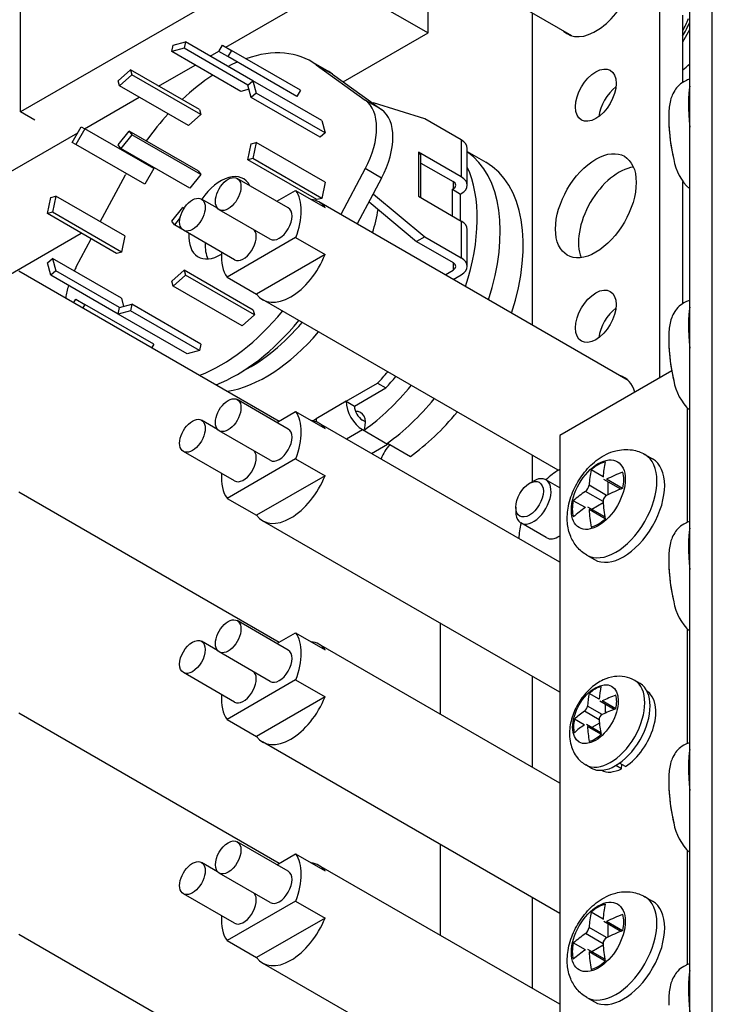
# Model space of a CAD drawing. Header units: inches. Extents: x 0 to 44.1, y 0 to 28.2.
# Tile 20 of 25: x 33.2 to 34.9, y 20.2 to 22.6. Entities that reach past the tile are written whole.
import ezdxf

# ---------------------------------------------------------------- set-up
doc = ezdxf.new("R2010")
doc.units = ezdxf.units.IN
doc.header["$LTSCALE"] = 0.5
doc.header["$MEASUREMENT"] = 0
doc.layers.add('AM_VIS', color=7, linetype='Continuous', lineweight=30)

msp = doc.modelspace()

# ---------------------------------------------------------------- linework, layer by layer
at = {"layer": 'AM_VIS', "color": 31}
for p, q in [((34.8183, 17.5276), (34.8183, 23.1537)), ((34.873, 17.5346), (34.873, 23.1608)), ((34.2795, 22.3046), (34.3244, 22.2787)), ((34.0864, 21.598), (34.1419, 21.566))]:
    msp.add_line(p, q, dxfattribs=at)
at = {"layer": 'AM_VIS', "color": 132}
for p, q in [((34.5328, 22.5848), (33.7836, 23.0174)), ((34.8016, 22.5701), (34.8186, 22.6001)), ((33.846, 22.1681), (33.7222, 22.2395)), ((33.6746, 22.167), (33.6356, 22.1895)), ((33.8183, 22.184), (33.8638, 22.2103)), ((33.8638, 22.2103), (33.935, 22.1692)), ((33.8022, 22.0923), (33.6785, 22.1637)), ((34.6696, 21.7499), (33.9203, 22.1825)), ((33.7156, 22.0423), (33.5919, 22.1137)), ((33.8638, 22.096), (33.6977, 22.0001)), ((33.8638, 22.096), (33.935, 22.0549)), ((33.935, 22.0549), (33.7689, 21.959)), ((33.6977, 22.0001), (33.7689, 21.959)), ((34.4999, 21.5322), (33.7836, 21.9457)), ((33.846, 21.6323), (33.7222, 21.7037)), ((33.8183, 21.6482), (33.8638, 21.6745)), ((33.8638, 21.6745), (33.935, 21.6334)), ((33.6746, 21.6312), (33.6356, 21.6537)), ((34.5034, 21.31), (33.9203, 21.6467)), ((33.8022, 21.5565), (33.6785, 21.6279)), ((33.7156, 21.5065), (33.5919, 21.5779)), ((34.7097, 21.5708), (34.7285, 21.5599)), ((33.8638, 21.5602), (33.6977, 21.4643)), ((33.8638, 21.5602), (33.935, 21.5191)), ((34.6086, 21.5161), (34.5793, 21.533)), ((33.935, 21.5191), (33.7689, 21.4232)), ((34.617, 21.4714), (34.5745, 21.496)), ((34.6515, 21.4867), (34.6107, 21.5102)), ((34.6557, 21.4884), (34.617, 21.5107)), ((34.6201, 21.5048), (34.6201, 21.4729)), ((34.6085, 21.4567), (34.566, 21.4812)), ((33.6977, 21.4643), (33.7689, 21.4232)), ((34.5656, 21.4417), (34.5363, 21.4586)), ((34.6088, 21.4533), (34.5811, 21.4373)), ((34.6125, 21.4192), (34.5718, 21.4427)), ((34.6132, 21.4148), (34.5745, 21.4371)), ((34.5034, 20.9943), (33.7836, 21.4099)), ((34.5688, 21.3268), (34.5877, 21.3159)), ((33.846, 21.0964), (33.7222, 21.1679)), ((33.8183, 21.1124), (33.8638, 21.1386)), ((33.8638, 21.1386), (33.935, 21.0976)), ((33.6746, 21.0954), (33.6356, 21.1179)), ((33.8022, 21.0207), (33.6785, 21.0921)), ((34.5034, 20.7742), (33.9203, 21.1109)), ((33.7156, 20.9706), (33.5919, 21.0421)), ((33.8638, 21.0243), (33.6977, 20.9284)), ((33.8638, 21.0243), (33.935, 20.9832)), ((33.935, 20.9832), (33.7689, 20.8874)), ((33.6977, 20.9284), (33.7689, 20.8874)), ((34.5034, 20.4584), (33.7836, 20.8741)), ((33.846, 20.5606), (33.7222, 20.632)), ((33.8183, 20.5766), (33.8638, 20.6028)), ((33.8638, 20.6028), (33.935, 20.5617)), ((33.6746, 20.5596), (33.6356, 20.582)), ((34.5034, 20.2384), (33.9203, 20.575)), ((33.8022, 20.4848), (33.6785, 20.5563)), ((33.7156, 20.4348), (33.5919, 20.5063)), ((34.7097, 20.4991), (34.7285, 20.4882)), ((33.8638, 20.4885), (33.6977, 20.3926)), ((33.8638, 20.4885), (33.935, 20.4474)), ((33.935, 20.4474), (33.7689, 20.3515)), ((34.6086, 20.4445), (34.5793, 20.4614)), ((34.617, 20.3998), (34.5745, 20.4243)), ((34.6515, 20.4151), (34.6107, 20.4386)), ((34.6557, 20.4167), (34.617, 20.439)), ((34.6201, 20.4332), (34.6201, 20.4013)), ((34.6085, 20.385), (34.566, 20.4096)), ((33.6977, 20.3926), (33.7689, 20.3515)), ((34.5656, 20.37), (34.5363, 20.3869)), ((34.6088, 20.3816), (34.5811, 20.3657)), ((34.6125, 20.3475), (34.5718, 20.3711)), ((34.6132, 20.3431), (34.5745, 20.3654)), ((34.5034, 19.9226), (33.7836, 20.3382)), ((34.5688, 20.2551), (34.5877, 20.2442))]:
    msp.add_line(p, q, dxfattribs=at)
at = {"layer": 'AM_VIS', "color": 52}
for p, q in [((33.1976, 22.4005), (33.1976, 22.9863)), ((34.0248, 22.8781), (33.1976, 22.4005)), ((33.2317, 22.3808), (33.1976, 22.4005)), ((34.7747, 21.7731), (34.5034, 21.6165)), ((34.8128, 21.4061), (34.8128, 21.6824)), ((34.5034, 21.6165), (34.5034, 16.7941)), ((34.8128, 20.8703), (34.8128, 21.1466)), ((34.8128, 20.3344), (34.8128, 20.6107))]:
    msp.add_line(p, q, dxfattribs=at)
at = {"layer": 'AM_VIS', "color": 140}
for p, q in [((34.1845, 22.5919), (34.1845, 22.7859)), ((33.6949, 22.5575), (33.9695, 22.716)), ((33.9695, 22.716), (34.1845, 22.5919)), ((33.9792, 22.4734), (34.1845, 22.5919)), ((33.6571, 22.5356), (33.6781, 22.5478)), ((33.5318, 22.4633), (33.62, 22.5142)), ((33.3526, 22.3598), (33.4851, 22.4363)), ((32.2255, 21.7091), (33.3358, 22.3501)), ((32.8722, 21.8342), (33.3446, 22.107))]:
    msp.add_line(p, q, dxfattribs=at)
at = {"layer": 'AM_VIS', "color": 161}
for p, q in [((34.7456, 21.7563), (34.7456, 22.6669)), ((34.4363, 22.6405), (34.4363, 21.8846)), ((34.8013, 22.4718), (34.8013, 22.6348)), ((34.8013, 21.936), (34.8013, 22.231)), ((34.4363, 21.5689), (34.4363, 21.5041)), ((34.4363, 21.0331), (34.4363, 20.813)), ((34.698, 21.0154), (34.685, 21.0229)), ((34.599, 20.9778), (34.5749, 20.9917)), ((34.6354, 20.9529), (34.6007, 20.9729)), ((34.639, 20.9542), (34.6061, 20.9733)), ((34.5989, 20.928), (34.5633, 20.9486)), ((34.6061, 20.9403), (34.5704, 20.9609)), ((34.6139, 20.9654), (34.6139, 20.944)), ((34.5629, 20.9154), (34.5389, 20.9293)), ((34.6027, 20.8963), (34.5681, 20.9163)), ((34.6034, 20.8925), (34.5704, 20.9115)), ((34.5997, 20.9194), (34.5812, 20.9087)), ((34.5799, 20.8108), (34.5669, 20.8183)), ((34.4363, 20.4972), (34.4363, 20.2771))]:
    msp.add_line(p, q, dxfattribs=at)
at = {"layer": 'AM_VIS', "color": 43}
for p, q in [((33.5671, 22.5623), (33.597, 22.5703)), ((33.597, 22.5703), (33.5938, 22.5547)), ((33.7601, 22.4761), (33.597, 22.5703)), ((33.5639, 22.5467), (33.5671, 22.5623)), ((33.5938, 22.5547), (33.5639, 22.5467)), ((33.7309, 22.4502), (33.5639, 22.5467)), ((33.7482, 22.4655), (33.5938, 22.5547)), ((33.6778, 22.5472), (33.6865, 22.5623)), ((33.6997, 22.5345), (33.6778, 22.5472)), ((33.6865, 22.5623), (33.7084, 22.5497)), ((33.7084, 22.5497), (33.6997, 22.5345)), ((33.8755, 22.4532), (33.7084, 22.5497)), ((33.8667, 22.4381), (33.6997, 22.5345)), ((33.9408, 22.5001), (33.9012, 22.523)), ((33.4338, 22.4761), (33.4636, 22.5026)), ((33.4636, 22.5026), (33.4668, 22.4906)), ((33.6307, 22.4061), (33.4636, 22.5026)), ((33.9531, 22.4921), (33.9135, 22.515)), ((33.9135, 22.515), (34.0324, 22.4293)), ((33.437, 22.4641), (33.4338, 22.4761)), ((33.4668, 22.4906), (33.437, 22.4641)), ((33.6339, 22.3942), (33.4668, 22.4906)), ((33.7482, 22.4655), (33.7601, 22.4761)), ((33.7601, 22.4761), (33.7681, 22.4462)), ((33.9272, 22.3797), (33.7601, 22.4761)), ((33.9531, 22.4921), (34.0508, 22.4218)), ((33.604, 22.3677), (33.437, 22.4641)), ((33.7508, 22.4555), (33.7309, 22.4502)), ((33.7562, 22.4356), (33.7482, 22.4655)), ((33.8755, 22.4532), (33.8667, 22.4381)), ((33.7681, 22.4462), (33.7562, 22.4356)), ((33.9232, 22.3392), (33.7562, 22.4356)), ((33.9352, 22.3498), (33.7681, 22.4462)), ((34.072, 22.4065), (34.0324, 22.4293)), ((33.6307, 22.4061), (33.6339, 22.3942)), ((34.0527, 22.4229), (34.0508, 22.4218)), ((34.0508, 22.4218), (34.0527, 22.4204)), ((34.1765, 22.3836), (34.0527, 22.4229)), ((34.0527, 22.4229), (34.0527, 22.4204)), ((34.0527, 22.4204), (34.072, 22.4065)), ((33.6339, 22.3942), (33.604, 22.3677)), ((33.9272, 22.3797), (33.9352, 22.3498)), ((34.2649, 22.3326), (34.1765, 22.3836)), ((33.3223, 22.3268), (33.3442, 22.3647)), ((33.3529, 22.3596), (33.3311, 22.3217)), ((33.3442, 22.3647), (33.3529, 22.3596)), ((33.52, 22.2632), (33.3529, 22.3596)), ((33.4339, 22.3207), (33.4607, 22.3541)), ((33.4669, 22.3453), (33.4401, 22.3119)), ((33.4607, 22.3541), (33.4669, 22.3453)), ((33.6277, 22.2576), (33.4607, 22.3541)), ((33.6339, 22.2488), (33.4669, 22.3453)), ((33.9352, 22.3498), (33.9232, 22.3392)), ((34.2649, 22.3326), (34.2649, 22.2433)), ((33.3311, 22.3217), (33.3223, 22.3268)), ((33.4981, 22.2253), (33.3311, 22.3217)), ((33.4401, 22.3119), (33.4339, 22.3207)), ((33.6071, 22.2155), (33.4401, 22.3119)), ((33.7482, 22.2845), (33.7562, 22.3236)), ((33.7562, 22.3236), (33.7681, 22.3268)), ((33.7681, 22.3268), (33.7601, 22.2877)), ((33.9352, 22.2303), (33.7681, 22.3268)), ((34.2795, 22.2229), (34.2795, 22.3122)), ((33.7601, 22.2877), (33.7482, 22.2845)), ((33.9152, 22.188), (33.7482, 22.2845)), ((33.9272, 22.1912), (33.7601, 22.2877)), ((34.2649, 22.2433), (34.161, 22.3033)), ((34.161, 22.3033), (34.161, 22.1961)), ((34.1674, 22.1924), (34.1674, 22.2943)), ((33.52, 22.2632), (33.4981, 22.2253)), ((34.0324, 22.2631), (33.9732, 22.152)), ((34.072, 22.2403), (34.0324, 22.2631)), ((34.1674, 22.2767), (34.2451, 22.2318)), ((33.3906, 22.1343), (33.4513, 22.2481)), ((33.6339, 22.2488), (33.6071, 22.2155)), ((33.6277, 22.2576), (33.6339, 22.2488)), ((34.072, 22.2403), (34.0527, 22.204)), ((33.9352, 22.2303), (33.9272, 22.1912)), ((34.2436, 22.2131), (34.2451, 22.214)), ((34.2436, 22.2131), (34.2634, 22.2016)), ((34.2436, 22.1484), (34.2436, 22.2131)), ((34.2451, 22.2318), (34.2451, 22.214)), ((33.2626, 22.1544), (33.2706, 22.1935)), ((33.2706, 22.1935), (33.2825, 22.1967)), ((33.2825, 22.1967), (33.2745, 22.1576)), ((33.4496, 22.1002), (33.2825, 22.1967)), ((33.9272, 22.1912), (33.9152, 22.188)), ((34.0508, 22.2003), (34.0128, 22.1291)), ((34.0527, 22.204), (34.0508, 22.2003)), ((34.0527, 22.2015), (34.0508, 22.2003)), ((34.0527, 22.204), (34.0527, 22.2015)), ((34.0527, 22.2015), (34.1765, 22.0979)), ((34.161, 22.1961), (34.2649, 22.1361)), ((34.2634, 22.2016), (34.2649, 22.2025)), ((34.2634, 22.137), (34.2634, 22.2016)), ((33.5638, 22.1359), (33.5906, 22.1692)), ((33.5906, 22.1692), (33.5929, 22.166)), ((33.5938, 22.1674), (33.5906, 22.1692)), ((34.0415, 22.1829), (34.1567, 22.0864)), ((33.2745, 22.1576), (33.2626, 22.1544)), ((33.4296, 22.0579), (33.2626, 22.1544)), ((33.4416, 22.0611), (33.2745, 22.1576)), ((33.584, 22.1445), (33.57, 22.1271)), ((33.57, 22.1271), (33.5638, 22.1359)), ((33.5884, 22.1164), (33.57, 22.1271)), ((34.2649, 22.1361), (34.2649, 22.0468)), ((33.3324, 22.0251), (33.3686, 22.0931)), ((33.4496, 22.1002), (33.4416, 22.0611)), ((34.1765, 22.0979), (34.1567, 22.0864)), ((34.1765, 22.0979), (34.2649, 22.0468)), ((34.2795, 22.0264), (34.2795, 22.1157)), ((34.1567, 22.0864), (34.2451, 22.0354)), ((33.2626, 22.0349), (33.2745, 22.0455)), ((33.4416, 21.9491), (33.2745, 22.0455)), ((33.2745, 22.0455), (33.2825, 22.0156)), ((33.4416, 22.0611), (33.4296, 22.0579)), ((33.2706, 22.005), (33.2626, 22.0349)), ((34.2451, 22.0354), (34.2451, 22.0175)), ((33.2825, 22.0156), (33.2706, 22.005)), ((33.4338, 21.9108), (33.2706, 22.005)), ((33.437, 21.9265), (33.2825, 22.0156)), ((33.5639, 21.9905), (33.5938, 22.017)), ((33.597, 22.0051), (33.5671, 21.9786)), ((33.5938, 22.017), (33.597, 22.0051)), ((33.7608, 21.9206), (33.5938, 22.017)), ((33.764, 21.9086), (33.597, 22.0051)), ((34.2256, 22.0062), (34.2451, 22.0175)), ((34.2454, 21.9948), (34.2649, 22.0061)), ((33.5671, 21.9786), (33.5639, 21.9905)), ((33.7341, 21.8821), (33.5671, 21.9786)), ((33.4416, 21.9491), (33.4469, 21.9292)), ((33.3265, 21.9388), (33.3311, 21.9466)), ((33.3311, 21.9466), (33.3529, 21.934)), ((33.3529, 21.934), (33.3484, 21.9262)), ((33.52, 21.8375), (33.3529, 21.934)), ((33.4338, 21.9108), (33.437, 21.9265)), ((33.437, 21.9265), (33.4668, 21.9345)), ((33.4668, 21.9345), (33.4636, 21.9188)), ((33.6339, 21.838), (33.4668, 21.9345)), ((33.4636, 21.9188), (33.4338, 21.9108)), ((33.6008, 21.8144), (33.4338, 21.9108)), ((33.6307, 21.8224), (33.4636, 21.9188)), ((33.764, 21.9086), (33.7341, 21.8821)), ((33.7608, 21.9206), (33.764, 21.9086)), ((33.52, 21.8375), (33.5155, 21.8297)), ((33.6339, 21.838), (33.6307, 21.8224)), ((33.6307, 21.8224), (33.6008, 21.8144)), ((33.9862, 21.6994), (34.0624, 21.7434)), ((34.0624, 21.7434), (34.0822, 21.7319)), ((34.006, 21.688), (34.0822, 21.7319)), ((33.9862, 21.6994), (33.9132, 21.6572)), ((33.9862, 21.6994), (34.006, 21.688)), ((33.9046, 21.6523), (33.9132, 21.6572)), ((34.0328, 21.6496), (34.0258, 21.6537)), ((33.9868, 21.6083), (34.0258, 21.6308)), ((34.0258, 21.6308), (34.0864, 21.5958)), ((34.0474, 21.5733), (34.0864, 21.5958)), ((34.0864, 21.5958), (34.0864, 21.5983))]:
    msp.add_line(p, q, dxfattribs=at)
at = {"layer": 'AM_VIS', "color": 133}
for p, q in [((33.193, 22.0159), (33.8241, 21.6515)), ((33.193, 21.4801), (33.8241, 21.1157)), ((34.2139, 21.1614), (34.2139, 20.9414))]:
    msp.add_line(p, q, dxfattribs=at)
at = {"layer": 'AM_VIS', "color": 33}
for p, q in [((34.5012, 21.533), (34.5034, 21.5342)), ((34.5026, 21.3105), (34.5034, 21.3109))]:
    msp.add_line(p, q, dxfattribs=at)
at = {"layer": 'AM_VIS', "color": 203}
for p, q in [((34.4304, 21.5008), (34.4397, 21.5061)), ((34.5034, 21.4898), (34.4699, 21.5091)), ((34.397, 21.4429), (34.397, 21.4322)), ((34.471, 21.369), (34.4095, 21.4046))]:
    msp.add_line(p, q, dxfattribs=at)
at = {"layer": 'AM_VIS', "color": 171}
for p, q in [((33.193, 21.4801), (33.8241, 21.1157)), ((33.193, 20.9442), (33.8241, 20.5799)), ((33.193, 20.9442), (33.8241, 20.5799)), ((34.2139, 20.6256), (34.2139, 20.4055)), ((33.193, 20.4084), (33.8241, 20.044)), ((33.193, 20.4084), (33.8241, 20.044))]:
    msp.add_line(p, q, dxfattribs=at)
at = {"layer": 'AM_VIS', "color": 73}
for p, q in [((34.6533, 20.8091), (34.6395, 20.817)), ((34.6629, 20.8146), (34.6486, 20.8229)), ((34.6533, 20.8091), (34.6539, 20.8198))]:
    msp.add_line(p, q, dxfattribs=at)
at = {"layer": 'AM_VIS', "color": 132}
for centre, radius, start, end in [((34.789, 22.5948), 0.1229, 275.7508, 276.2984), ((35.2136, 22.3895), 0.4463, 181.2639, 182.4203), ((35.2136, 22.3895), 0.4463, 183.7836, 193.4691), ((34.9021, 22.3053), 0.124, 189.1694, 227.5046), ((35.2136, 21.8536), 0.4463, 181.2639, 182.4203), ((35.2136, 21.8536), 0.4463, 183.7836, 193.4691), ((34.9021, 21.7695), 0.124, 189.1694, 227.5046), ((34.5526, 21.4988), 0.0221, 307.3443, 352.6557), ((34.625, 21.457), 0.0165, 118.9316, 181.0684), ((35.2136, 21.3178), 0.4463, 181.2639, 182.4203), ((35.2136, 21.3178), 0.4463, 183.7836, 193.4691), ((34.9021, 21.2336), 0.124, 189.1694, 227.5046), ((35.2136, 20.782), 0.4463, 181.2639, 182.4203), ((35.2136, 20.782), 0.4463, 183.7836, 193.4691), ((34.9021, 20.6978), 0.124, 189.1694, 227.5046), ((34.5526, 20.4271), 0.0221, 307.3443, 352.6557), ((34.625, 20.3853), 0.0165, 118.9316, 181.0684)]:
    msp.add_arc(centre, radius, start, end, dxfattribs=at)
at = {"layer": 'AM_VIS', "color": 161}
for centre, radius, start, end in [((34.5516, 20.9636), 0.019, 307.9516, 352.0484), ((34.6125, 20.9284), 0.0136, 118.3467, 181.6533)]:
    msp.add_arc(centre, radius, start, end, dxfattribs=at)
for centre, major_axis, start_param, end_param in [((34.5909, 22.7091), (0.0691, 0.1197), 2.99262, 5.012236), ((34.5909, 22.4412), (0.0348, 0.0602), 2.356194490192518, 8.639379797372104), ((34.6466, 22.409), (0.0348, 0.0602), 0.928126, 2.213467), ((34.5909, 22.1733), (0.0691, 0.1197), 2.356194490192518, 8.639379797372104), ((34.6466, 22.1411), (0.0691, 0.1197), 0.414555, 2.727038), ((34.5909, 21.9054), (0.0348, 0.0602), 2.356194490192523, 8.63937979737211), ((34.6466, 21.8732), (0.0348, 0.0602), 0.928126, 2.213467), ((34.5909, 21.6374), (0.0691, 0.1197), 5.762973, 6.432158), ((34.5899, 20.9414), (0.0391, 0.0677), 5.497787, 11.780972), ((34.626, 20.9206), (0.0591, 0.1023), 3.141593, 6.283185), ((34.5892, 20.9418), (0.037, 0.064), 0.509172, 1.061625), ((34.6389, 20.9131), (0.0591, 0.1023), 3.141593, 6.283185), ((34.8295, 20.8196), (0.1638, -0.2836), 3.708089, 3.834521), ((34.801, 20.8031), (0.1638, -0.2836), 3.708089, 3.834521), ((34.8153, 20.8278), (0.3275, 0), 2.137292, 2.263725), ((34.5892, 20.9418), (0.037, 0.064), 5.221561, 5.774014), ((34.8153, 20.8278), (0.3275, 0), 2.448664, 2.575097), ((34.8153, 20.7949), (0.3275, 0), 2.137292, 2.263725), ((34.5892, 20.9418), (0.037, 0.064), 2.079968, 2.632421), ((34.8295, 20.8196), (0.1638, -0.2836), 4.01946, 4.145893), ((34.8153, 20.7949), (0.3275, 0), 2.448664, 2.575097), ((34.801, 20.8031), (0.1638, -0.2836), 4.01946, 4.145893), ((34.5892, 20.9418), (0.037, 0.064), 3.650764, 4.203217)]:
    msp.add_ellipse(centre, major_axis=major_axis, ratio=0.57735, start_param=start_param, end_param=end_param, dxfattribs=at)
at = {"layer": 'AM_VIS', "color": 132}
for centre, major_axis, ratio, start_param, end_param in [((34.7127, 22.6388), (0.0847, 0.1466), 0.57735, 4.760642, 4.955974), ((34.7181, 22.6357), (0.0847, 0.1466), 0.57735, 4.69489, 4.918171), ((34.789, 22.5948), (0.0615, 0.1065), 0.57735, 4.069178, 4.27108), ((34.8461, 22.3419), (0.0181, -0.1397), 0.178415, 3.637183, 4.53348), ((34.7876, 22.3344), (0.0118, -0.0915), 0.178415, 4.172519, 5.252259), ((34.7867, 22.3343), (0.0113, -0.0874), 0.178415, 4.260761, 4.361558), ((33.7004, 22.2016), (0.0219, 0.0379), 0.57735, 2.356194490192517, 8.639379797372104), ((33.6137, 22.1516), (0.0219, 0.0379), 0.57735, 2.356194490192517, 8.639379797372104), ((33.7808, 22.1052), (0.0684, 0.1184), 0.57735, 4.960276, 6.035299), ((33.8519, 22.0641), (0.0684, 0.1184), 0.57735, 6.035299, 6.531072), ((33.8241, 22.1302), (0.0219, 0.0379), 0.57735, 3.141593, 6.283185), ((33.7375, 22.0802), (0.0219, 0.0379), 0.57735, 3.141593, 6.082343), ((33.7808, 22.1052), (0.0684, 0.1184), 0.57735, 2.261116, 2.893706), ((33.8519, 22.0641), (0.0684, 0.1184), 0.57735, 2.893706, 4.960276), ((34.8461, 21.8061), (0.0181, -0.1397), 0.178415, 3.637182, 4.53348), ((34.7876, 21.7985), (0.0118, -0.0915), 0.178415, 4.172519, 5.252259), ((34.7867, 21.7984), (0.0113, -0.0874), 0.178415, 4.260761, 4.361558), ((33.7004, 21.6658), (0.0219, 0.0379), 0.57735, 2.356194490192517, 8.639379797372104), ((33.7808, 21.5694), (0.0684, 0.1184), 0.57735, 4.960276, 6.035299), ((33.6137, 21.6158), (0.0219, 0.0379), 0.57735, 2.356194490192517, 8.639379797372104), ((33.8519, 21.5283), (0.0684, 0.1184), 0.57735, 6.035299, 6.531072), ((33.8241, 21.5944), (0.0219, 0.0379), 0.57735, 3.141593, 6.283185), ((33.7375, 21.5444), (0.0219, 0.0379), 0.57735, 3.141593, 6.082343), ((34.5969, 21.4732), (0.0461, 0.0799), 0.57735, 2.356194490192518, 8.639379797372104), ((34.6392, 21.4488), (0.0704, 0.122), 0.57735, 3.141593, 6.283185), ((34.5963, 21.4736), (0.0441, 0.0763), 0.57735, 0.509172, 1.061625), ((34.6581, 21.4379), (0.0704, 0.122), 0.57735, 3.141593, 6.283185), ((34.9226, 21.3048), (0.2228, -0.3859), 0.57735, 3.735477, 3.845965), ((33.7808, 21.5694), (0.0684, 0.1184), 0.57735, 2.261116, 2.893706), ((34.8886, 21.2852), (0.2228, -0.3859), 0.57735, 3.735477, 3.845965), ((34.9056, 21.3146), (0.4456, 0), 0.57735, 2.164681, 2.275169), ((34.5963, 21.4736), (0.0441, 0.0763), 0.57735, 5.221561, 5.774014), ((33.8519, 21.5283), (0.0684, 0.1184), 0.57735, 2.893706, 4.960276), ((34.9056, 21.3146), (0.4456, 0), 0.57735, 2.43722, 2.547708), ((34.9056, 21.2754), (0.4456, 0), 0.57735, 2.164681, 2.275169), ((34.5963, 21.4736), (0.0441, 0.0763), 0.57735, 2.079968, 2.632421), ((34.9226, 21.3048), (0.2228, -0.3859), 0.57735, 4.008016, 4.118505), ((34.9056, 21.2754), (0.4456, 0), 0.57735, 2.43722, 2.547708), ((34.8886, 21.2852), (0.2228, -0.3859), 0.57735, 4.008016, 4.118505), ((34.5963, 21.4736), (0.0441, 0.0763), 0.57735, 3.650764, 4.203217), ((34.8461, 21.2703), (0.0181, -0.1397), 0.178415, 3.637182, 4.53348), ((34.7876, 21.2627), (0.0118, -0.0915), 0.178415, 4.172519, 5.252259), ((34.7867, 21.2626), (0.0113, -0.0874), 0.178415, 4.260761, 4.361558), ((33.7004, 21.13), (0.0219, 0.0379), 0.57735, 2.356194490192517, 8.639379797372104), ((33.7808, 21.0335), (0.0684, 0.1184), 0.57735, 4.960276, 6.035299), ((33.6137, 21.08), (0.0219, 0.0379), 0.57735, 2.356194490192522, 8.639379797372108), ((33.8519, 20.9925), (0.0684, 0.1184), 0.57735, 6.035299, 6.531072), ((33.8241, 21.0585), (0.0219, 0.0379), 0.57735, 3.141593, 6.283185), ((33.7375, 21.0085), (0.0219, 0.0379), 0.57735, 3.141593, 6.082343), ((33.7808, 21.0335), (0.0684, 0.1184), 0.57735, 2.261116, 2.893706), ((33.8519, 20.9925), (0.0684, 0.1184), 0.57735, 2.893706, 4.960276), ((34.8461, 20.7345), (0.0181, -0.1397), 0.178415, 3.637182, 4.533481), ((34.7876, 20.7269), (0.0118, -0.0915), 0.178415, 4.172519, 5.252259), ((34.7867, 20.7268), (0.0113, -0.0874), 0.178415, 4.260761, 4.361558), ((33.7004, 20.5942), (0.0219, 0.0379), 0.57735, 2.356194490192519, 8.639379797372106), ((33.7808, 20.4977), (0.0684, 0.1184), 0.57735, 4.960276, 6.035299), ((33.6137, 20.5441), (0.0219, 0.0379), 0.57735, 2.356194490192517, 8.639379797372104), ((33.8519, 20.4566), (0.0684, 0.1184), 0.57735, 6.035299, 6.531072), ((33.8241, 20.5227), (0.0219, 0.0379), 0.57735, 3.141593, 6.283185), ((33.7375, 20.4727), (0.0219, 0.0379), 0.57735, 3.141593, 6.082343), ((34.5969, 20.4016), (0.0461, 0.0799), 0.57735, 2.356194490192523, 8.63937979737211), ((34.6392, 20.3771), (0.0704, 0.122), 0.57735, 3.141593, 6.283185), ((34.5963, 20.4019), (0.0441, 0.0763), 0.57735, 0.509172, 1.061625), ((34.6581, 20.3662), (0.0704, 0.122), 0.57735, 3.141593, 6.283185), ((34.9226, 20.2332), (0.2228, -0.3859), 0.57735, 3.735477, 3.845965), ((33.7808, 20.4977), (0.0684, 0.1184), 0.57735, 2.261116, 2.893706), ((33.8519, 20.4566), (0.0684, 0.1184), 0.57735, 2.893706, 4.960276), ((34.8886, 20.2135), (0.2228, -0.3859), 0.57735, 3.735477, 3.845965), ((34.9056, 20.243), (0.4456, 0), 0.57735, 2.164681, 2.275169), ((34.5963, 20.4019), (0.0441, 0.0763), 0.57735, 5.221561, 5.774014), ((34.9056, 20.243), (0.4456, 0), 0.57735, 2.43722, 2.547708), ((34.9056, 20.2037), (0.4456, 0), 0.57735, 2.164681, 2.275169), ((34.5963, 20.4019), (0.0441, 0.0763), 0.57735, 2.079968, 2.632421), ((34.9226, 20.2332), (0.2228, -0.3859), 0.57735, 4.008016, 4.118505), ((34.9056, 20.2037), (0.4456, 0), 0.57735, 2.43722, 2.547708), ((34.8886, 20.2135), (0.2228, -0.3859), 0.57735, 4.008016, 4.118505), ((34.5963, 20.4019), (0.0441, 0.0763), 0.57735, 3.650764, 4.203217), ((34.8461, 20.1986), (0.0181, -0.1397), 0.178415, 3.637182, 4.533481)]:
    msp.add_ellipse(centre, major_axis=major_axis, ratio=ratio, start_param=start_param, end_param=end_param, dxfattribs=at)
at = {"layer": 'AM_VIS', "color": 43}
for centre, major_axis, start_param, end_param in [((33.6824, 22.1441), (0.2188, 0.3789), 6.224852, 6.870377), ((33.6824, 22.1441), (0.2188, 0.3789), 0.655899, 0.728812), ((33.722, 22.1213), (0.2188, 0.3789), 6.224852, 6.283185), ((33.6824, 22.1441), (0.2188, 0.3789), 0.848212, 1.093306), ((33.9516, 22.2995), (0.0766, 0.1326), 4.770723, 6.224852), ((33.9911, 22.2767), (0.0766, 0.1326), 4.770723, 6.224852), ((33.6824, 22.1441), (0.2188, 0.3789), 1.210076, 1.4079), ((34.2297, 22.3122), (0.0499, 0), 0, 0.785398), ((33.6824, 22.1441), (0.2188, 0.3789), 1.515537, 1.520775), ((34.1455, 22.2943), (0.0219, 0), 0, 0.785398), ((33.6824, 22.1441), (0.2188, 0.3789), 1.620817, 1.62913), ((33.6824, 22.1441), (0.0547, 0.0947), 5.92748, 7.708022), ((34.2297, 22.2229), (0.0499, 0), 5.497787, 7.068583), ((34.2297, 22.2229), (0.0219, 0), 5.497787, 7.068583), ((33.7925, 22.0805), (0.1969, 0.341), 5.109229, 5.269151), ((34.2297, 22.1157), (0.0499, 0), 0, 0.785398), ((33.6824, 22.1441), (0.0547, 0.0947), 2.284395, 3.951085), ((33.722, 22.1213), (0.0547, 0.0947), 2.284395, 2.771139), ((34.2297, 22.0264), (0.0499, 0), 5.497787, 7.068583), ((33.4133, 21.9887), (0.0766, 0.1326), 1.62913, 1.703017), ((34.2297, 22.0264), (0.0219, 0), 5.497787, 7.068583), ((33.4133, 21.9887), (0.0766, 0.1326), 1.953757, 2.172065), ((33.6824, 22.1441), (0.2188, 0.3789), 3.762806, 4.431568), ((33.722, 22.1213), (0.2188, 0.3789), 3.762806, 4.431568), ((33.7529, 22.1034), (0.1969, 0.341), 3.872873, 4.399363), ((33.7925, 22.0805), (0.1969, 0.341), 3.584463, 4.399363), ((33.9497, 21.9898), (0.2067, 0.358), 4.322628, 4.414739), ((33.9695, 21.9784), (0.2067, 0.358), 4.322628, 4.414739), ((34.0258, 21.6765), (0.028, -0.0485), 3.926991, 5.497787), ((34.0258, 21.6765), (0.014, -0.0242), 3.926991, 5.497787), ((33.9528, 21.6344), (0.028, -0.0485), 3.926991, 4.083537)]:
    msp.add_ellipse(centre, major_axis=major_axis, ratio=0.57735, start_param=start_param, end_param=end_param, dxfattribs=at)
at = {"layer": 'AM_VIS', "color": 31}
for centre, major_axis, start_param, end_param in [((34.0499, 21.9319), (0.2188, 0.3789), 5.067672, 6.232206), ((34.0499, 21.9319), (0.2188, 0.3789), 5.067672, 6.232206), ((33.9942, 21.9641), (0.2188, 0.3789), 5.067672, 5.894799), ((34.1056, 21.8998), (0.2188, 0.3789), 5.067672, 6.283185), ((33.9942, 21.9641), (0.2188, 0.3789), 4.045266, 4.431568), ((34.0499, 21.9319), (0.2188, 0.3789), 4.045266, 4.431568), ((34.0499, 21.9319), (0.2188, 0.3789), 4.045266, 4.431568), ((33.9942, 21.6247), (0.0273, 0.0474), 5.161541, 6.681404), ((34.1056, 21.8998), (0.2188, 0.3789), 4.044599, 4.431568), ((34.1056, 21.5604), (0.0273, 0.0474), 1.137357, 1.905434)]:
    msp.add_ellipse(centre, major_axis=major_axis, ratio=0.57735, start_param=start_param, end_param=end_param, dxfattribs=at)
at = {"layer": 'AM_VIS', "color": 203}
for centre, major_axis, start_param, end_param in [((34.4397, 21.4568), (0.0302, 0.0523), 2.356194, 7.068583), ((34.4304, 21.4622), (0.0236, 0.0409), 5.497787, 11.780972)]:
    msp.add_ellipse(centre, major_axis=major_axis, ratio=0.57735, start_param=start_param, end_param=end_param, dxfattribs=at)
at = {"layer": 'AM_VIS', "color": 33}
for major_axis, start_param, end_param in [((0.0684, 0.1184), 0.785398, 1.113415), ((0.0684, 0.1184), 0.762661, 0.785398), ((0.0684, 0.1184), 2.028178, 2.34208), ((0.0302, 0.0523), 3.141593, 3.978498), ((0.0684, 0.1184), 3.941105, 3.949728)]:
    msp.add_ellipse((34.5012, 21.4213), major_axis=major_axis, ratio=0.57735, start_param=start_param, end_param=end_param, dxfattribs=at)
at = {"layer": 'AM_VIS', "color": 73}
for start_param, end_param in [(3.988318, 6.256067), (3.168711, 3.865663)]:
    msp.add_ellipse((34.6581, 20.9021), major_axis=(0.0553, 0.0959), ratio=0.57735, start_param=start_param, end_param=end_param, dxfattribs=at)
at = {"layer": 'AM_VIS', "color": 132}
for points, knots in [([(34.8183, 22.4796), (34.8149, 22.4786), (34.8116, 22.4774), (34.8024, 22.4729), (34.7972, 22.4692), (34.788, 22.4609), (34.7846, 22.4564), (34.7783, 22.4468), (34.7762, 22.4421), (34.772, 22.431), (34.7708, 22.4255), (34.7689, 22.4147), (34.7683, 22.4095), (34.7676, 22.3988), (34.7674, 22.3934), (34.7674, 22.3851), (34.7674, 22.3824), (34.7675, 22.3796)], [0.654954, 0.654954, 0.654954, 0.654954, 0.685505, 0.685505, 0.749731, 0.749731, 0.832072, 0.832072, 0.948796, 0.948796, 1.145891, 1.145891, 1.352076, 1.352076, 1.558262, 1.558262, 1.657984, 1.657984, 1.657984, 1.657984]), ([(34.8183, 21.9438), (34.8149, 21.9428), (34.8116, 21.9415), (34.8024, 21.9371), (34.7972, 21.9334), (34.788, 21.9251), (34.7846, 21.9206), (34.7783, 21.911), (34.7762, 21.9063), (34.772, 21.8952), (34.7708, 21.8897), (34.7689, 21.8789), (34.7683, 21.8736), (34.7676, 21.863), (34.7674, 21.8576), (34.7674, 21.8493), (34.7674, 21.8466), (34.7675, 21.8438)], [0.654954, 0.654954, 0.654954, 0.654954, 0.685505, 0.685505, 0.749731, 0.749731, 0.832072, 0.832072, 0.948796, 0.948796, 1.145891, 1.145891, 1.352076, 1.352076, 1.558262, 1.558262, 1.657984, 1.657984, 1.657984, 1.657984]), ([(34.5688, 21.3268), (34.56, 21.3319), (34.5521, 21.3385), (34.5389, 21.354), (34.5337, 21.3629), (34.5255, 21.3828), (34.5232, 21.3939), (34.5209, 21.4187), (34.522, 21.4324), (34.5277, 21.4607), (34.5327, 21.4752), (34.5459, 21.5027), (34.5541, 21.5157), (34.5732, 21.5394), (34.5841, 21.5501), (34.609, 21.568), (34.6229, 21.5753), (34.6513, 21.5826), (34.6651, 21.5838), (34.6898, 21.5798), (34.7002, 21.5762), (34.7097, 21.5708)], [5.497787, 5.497787, 5.497787, 5.497787, 5.698717, 5.698717, 5.916158, 5.916158, 6.185375, 6.185375, 6.537696, 6.537696, 6.937171, 6.937171, 7.33386, 7.33386, 7.732357, 7.732357, 8.12428, 8.12428, 8.423984, 8.423984, 8.63938, 8.63938, 8.63938, 8.63938]), ([(34.8183, 21.408), (34.8149, 21.407), (34.8116, 21.4057), (34.8024, 21.4013), (34.7972, 21.3976), (34.788, 21.3893), (34.7846, 21.3848), (34.7783, 21.3752), (34.7762, 21.3705), (34.772, 21.3594), (34.7708, 21.3539), (34.7689, 21.343), (34.7683, 21.3378), (34.7676, 21.3271), (34.7674, 21.3217), (34.7674, 21.3135), (34.7674, 21.3107), (34.7675, 21.308)], [0.654954, 0.654954, 0.654954, 0.654954, 0.685505, 0.685505, 0.749731, 0.749731, 0.832072, 0.832072, 0.948796, 0.948796, 1.145891, 1.145891, 1.352076, 1.352076, 1.558262, 1.558262, 1.657984, 1.657984, 1.657984, 1.657984]), ([(34.8183, 20.8721), (34.8149, 20.8711), (34.8116, 20.8699), (34.8024, 20.8654), (34.7972, 20.8617), (34.788, 20.8535), (34.7846, 20.849), (34.7783, 20.8394), (34.7762, 20.8347), (34.772, 20.8236), (34.7708, 20.818), (34.7689, 20.8072), (34.7683, 20.802), (34.7676, 20.7913), (34.7674, 20.7859), (34.7674, 20.7776), (34.7674, 20.7749), (34.7675, 20.7721)], [0.654954, 0.654954, 0.654954, 0.654954, 0.685505, 0.685505, 0.749731, 0.749731, 0.832072, 0.832072, 0.948796, 0.948796, 1.145891, 1.145891, 1.352076, 1.352076, 1.558262, 1.558262, 1.657984, 1.657984, 1.657984, 1.657984]), ([(34.5688, 20.2551), (34.56, 20.2602), (34.5521, 20.2669), (34.5389, 20.2824), (34.5337, 20.2912), (34.5255, 20.3111), (34.5232, 20.3222), (34.5209, 20.3471), (34.522, 20.3608), (34.5277, 20.3891), (34.5327, 20.4036), (34.5459, 20.4311), (34.5541, 20.4441), (34.5732, 20.4677), (34.5841, 20.4785), (34.609, 20.4963), (34.6229, 20.5036), (34.6513, 20.511), (34.6651, 20.5122), (34.6898, 20.5082), (34.7002, 20.5046), (34.7097, 20.4991)], [5.497787, 5.497787, 5.497787, 5.497787, 5.698717, 5.698717, 5.916158, 5.916158, 6.185375, 6.185375, 6.537696, 6.537696, 6.937171, 6.937171, 7.33386, 7.33386, 7.732357, 7.732357, 8.12428, 8.12428, 8.423984, 8.423984, 8.63938, 8.63938, 8.63938, 8.63938]), ([(34.8183, 20.3363), (34.8149, 20.3353), (34.8116, 20.3341), (34.8024, 20.3296), (34.7972, 20.3259), (34.788, 20.3176), (34.7846, 20.3131), (34.7783, 20.3035), (34.7762, 20.2988), (34.772, 20.2877), (34.7708, 20.2822), (34.7689, 20.2714), (34.7683, 20.2662), (34.7676, 20.2555), (34.7674, 20.2501), (34.7674, 20.2418), (34.7674, 20.2391), (34.7675, 20.2363)], [0.654954, 0.654954, 0.654954, 0.654954, 0.685505, 0.685505, 0.749731, 0.749731, 0.832072, 0.832072, 0.948796, 0.948796, 1.145891, 1.145891, 1.352076, 1.352076, 1.558262, 1.558262, 1.657984, 1.657984, 1.657984, 1.657984])]:
    msp.add_open_spline(points, degree=3, knots=knots, dxfattribs=at)
at = {"layer": 'AM_VIS', "color": 161}
msp.add_open_spline([(34.685, 21.0229), (34.6776, 21.0272), (34.6694, 21.0302), (34.6525, 21.0333), (34.6439, 21.0334), (34.626, 21.031), (34.6169, 21.0281), (34.5979, 21.0194), (34.5885, 21.0129), (34.5703, 20.997), (34.5618, 20.9873), (34.5473, 20.9662), (34.5413, 20.9548), (34.5321, 20.931), (34.5289, 20.9185), (34.5264, 20.8929), (34.5269, 20.8797), (34.5337, 20.8558), (34.5386, 20.8453), (34.5519, 20.829), (34.5589, 20.8229), (34.5669, 20.8183)], degree=3, knots=[3.926991, 3.926991, 3.926991, 3.926991, 4.127088, 4.127088, 4.343481, 4.343481, 4.611084, 4.611084, 4.962215, 4.962215, 5.363429, 5.363429, 5.762505, 5.762505, 6.163316, 6.163316, 6.556308, 6.556308, 6.854136, 6.854136, 7.068583, 7.068583, 7.068583, 7.068583], dxfattribs=at)

doc.saveas('drawing.dxf')
